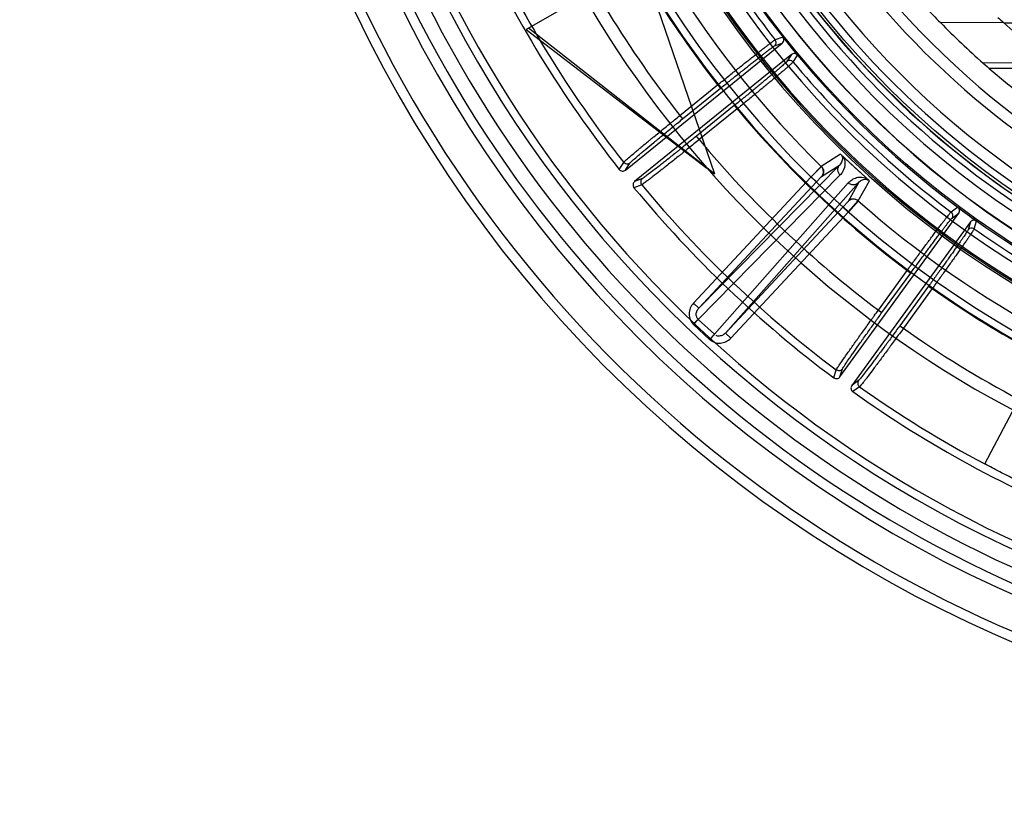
# Model space of a CAD drawing. Header units: millimetres. Extents: x 0 to 297, y 0 to 210.
# Tile 10 of 256: x 146.219 to 146.623, y 90.664 to 90.983. Entities that reach past the tile are written whole.
import ezdxf

# ---------------------------------------------------------------- set-up
doc = ezdxf.new("R2010")
doc.units = ezdxf.units.MM
doc.header["$LTSCALE"] = 16.335
doc.layers.get('0').update_dxf_attribs({"linetype": 'CONTINUOUS'})
for name, color, linetype in [('01_GLOBAL', 7, 'CONTINUOUS'), ('INTFCLR_144815', 7, 'CONTINUOUS'), ('INTFCLR_72935', 7, 'CONTINUOUS')]:
    doc.layers.add(name, color=color, linetype=linetype)

msp = doc.modelspace()

# ---------------------------------------------------------------- linework, layer by layer
at = {"color": 7, "linetype": 'Continuous'}
msp.add_circle((147.7028034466, 92.1254639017), 2.28, dxfattribs=at)
at = {"color": 9, "linetype": 'Continuous'}
msp.add_arc((147.7028034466, 92.1254639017), 2.2507792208, 182.9674534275, 267.0325465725, dxfattribs=at)
at = {"layer": '01_GLOBAL', "color": 7, "linetype": 'Continuous'}
msp.add_circle((147.7028034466, 92.1254639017), 2.31, dxfattribs=at)
at = {"layer": 'INTFCLR_144815', "color": 6, "linetype": 'Continuous'}
for p, q in [((146.5037563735, 90.9194945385), (146.4741011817, 91.006296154)), ((146.4429242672, 90.9882961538), (146.4264827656, 90.9788036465)), ((146.4264827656, 90.9788036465), (146.5005701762, 90.9219878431)), ((146.5037563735, 90.9194945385), (146.4273358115, 90.9792961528)), ((146.4671452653, 90.92118811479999), (146.5314273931, 90.9732427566)), ((146.5319874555, 90.9752566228), (146.5316415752, 90.97573105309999)), ((146.5352033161, 90.9685798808), (146.4709116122, 90.9165174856)), ((146.5372896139, 90.9687089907), (146.5376817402, 90.9682720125)), ((146.6038409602, 90.9055541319), (146.603384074, 90.905922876)), ((146.555113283, 90.8364232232), (146.6038212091, 90.9034639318)), ((146.6106571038, 90.90060190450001), (146.611148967, 90.90028130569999)), ((146.6086753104, 90.8999372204), (146.5599608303, 90.8328874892))]:
    msp.add_line(p, q, dxfattribs=at)
at = {"layer": 'INTFCLR_144815', "color": 9, "linetype": 'Continuous'}
for p, q in [((146.5282579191, 90.9720576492), (146.5314273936, 90.9732427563)), ((146.5316415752, 90.97573105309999), (146.5285392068, 90.9745662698)), ((146.5352033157, 90.96857988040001), (146.5333851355, 90.9657260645)), ((146.5358974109, 90.9654796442), (146.5376817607, 90.96827204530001)), ((146.4894527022, 90.9435498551), (146.5049492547, 90.9560987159)), ((146.4905853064, 90.9421512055), (146.5060818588, 90.9547000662)), ((146.5049492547, 90.9560987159), (146.5060818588, 90.9547000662)), ((146.5117961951, 90.9476434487), (146.4962860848, 90.935083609)), ((146.5129287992, 90.946244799), (146.497418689, 90.93368495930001)), ((146.5117961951, 90.9476434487), (146.5129287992, 90.946244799)), ((146.4894527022, 90.9435498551), (146.4905853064, 90.9421512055)), ((146.4974186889, 90.93368495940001), (146.4962860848, 90.935083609)), ((146.5553061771, 90.9277770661), (146.5474438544, 90.92267386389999)), ((146.4646008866, 90.9214688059), (146.4664403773, 90.9243468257)), ((146.4671452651, 90.921188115), (146.4689855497, 90.9240598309)), ((146.5548680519, 90.92322919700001), (146.4972126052, 90.86455796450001)), ((146.5475378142, 90.9184880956), (146.5548680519, 90.92322919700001)), ((146.4741009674, 90.9177186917), (146.4709116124, 90.9165174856)), ((146.5432803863, 90.91835828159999), (146.4950186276, 90.8666038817)), ((146.5551210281, 90.9191018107), (146.4970343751, 90.8599917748)), ((146.5432803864, 90.91835828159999), (146.5454743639, 90.9163123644)), ((146.5454743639, 90.9163123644), (146.5475244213, 90.9185233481)), ((146.5626154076, 90.90852616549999), (146.5671577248, 90.91672531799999)), ((146.4738495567, 90.91517303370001), (146.4706542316, 90.913973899)), ((146.4972126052, 90.86455796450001), (146.5454743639, 90.9163123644)), ((146.5036023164, 90.85386707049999), (146.5585164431, 90.915935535)), ((146.5081449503, 90.8543633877), (146.562651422, 90.9159710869)), ((146.562651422, 90.9159710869), (146.5584332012, 90.9083279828)), ((146.556406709, 90.9061177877), (146.5081449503, 90.8543633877)), ((146.5584332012, 90.9083279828), (146.556406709, 90.9061177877)), ((146.5586006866, 90.90407187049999), (146.556406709, 90.9061177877)), ((146.603384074, 90.905922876), (146.6006888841, 90.9039948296)), ((146.5103389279, 90.8523174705), (146.5586006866, 90.90407187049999)), ((146.6010664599, 90.90149888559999), (146.6038212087, 90.9034639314)), ((146.6086753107, 90.89993722), (146.6076577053, 90.89671006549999)), ((146.6101481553, 90.89712226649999), (146.6111489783, 90.90028134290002)), ((146.5708728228, 90.86379639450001), (146.5826824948, 90.88005101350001)), ((146.5723288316, 90.86273854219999), (146.5841385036, 90.87899316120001)), ((146.5826824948, 90.88005101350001), (146.5841385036, 90.87899316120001)), ((146.5914845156, 90.8736559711), (146.5796655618, 90.85738857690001)), ((146.5929405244, 90.87259811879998), (146.5811215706, 90.85633072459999)), ((146.5914845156, 90.8736559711), (146.5929405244, 90.87259811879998)), ((146.4950186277, 90.8666038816), (146.4972126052, 90.86455796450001)), ((146.5708728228, 90.86379639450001), (146.5723288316, 90.86273854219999)), ((146.4949857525, 90.85801333), (146.4969804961, 90.8600432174)), ((146.4970343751, 90.8599917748), (146.4950933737, 90.8579103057)), ((146.501661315, 90.8517856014), (146.4950933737, 90.8579103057)), ((146.4970343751, 90.8599917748), (146.4969804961, 90.8600432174)), ((146.5036023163, 90.85386707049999), (146.4970343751, 90.8599917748)), ((146.5796655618, 90.85738857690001), (146.5811215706, 90.85633072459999)), ((146.5036023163, 90.85386707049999), (146.501661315, 90.8517856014)), ((146.5017715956, 90.851685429), (146.503657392, 90.85381691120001)), ((146.503657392, 90.85381691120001), (146.5036023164, 90.85386707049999)), ((146.5081449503, 90.8543633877), (146.5103389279, 90.8523174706)), ((146.5525831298, 90.8360356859), (146.5536149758, 90.8392916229)), ((146.5551132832, 90.8364232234), (146.5561475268, 90.8396732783)), ((146.562730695, 90.8348733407), (146.5599608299, 90.83288748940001)), ((146.5631468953, 90.8323492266), (146.560370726, 90.8303638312)), ((146.6144798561, 90.8007243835), (146.6285121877, 90.8271937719))]:
    msp.add_line(p, q, dxfattribs=at)
at = {"layer": 'INTFCLR_144815', "color": 7, "linetype": 'Continuous'}
for p, q in [((146.567157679, 90.9167252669), (146.5553060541, 90.927777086)), ((146.5612318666, 90.9222511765), (146.5553060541, 90.927777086)), ((146.5474788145, 90.9227069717), (146.5432803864, 90.91835828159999)), ((146.5432803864, 90.91835828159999), (146.5474437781, 90.92267393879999)), ((146.567157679, 90.9167252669), (146.5612318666, 90.9222511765)), ((146.5586006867, 90.90407187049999), (146.5626459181, 90.90856341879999)), ((146.5626154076, 90.90852616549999), (146.5586006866, 90.90407187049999))]:
    msp.add_line(p, q, dxfattribs=at)
at = {"layer": 'INTFCLR_144815', "color": 6, "linetype": 'Continuous'}
for radius in [0.3828680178, 0.364857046]:
    msp.add_circle((146.8326356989, 91.21329615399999), radius, dxfattribs=at)
for centre, radius, start, end in [((146.8326356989, 91.21329615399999), 0.5278075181, 313.9937911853, 154.5150993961), ((146.8326356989, 91.21329615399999), 0.5098075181, 312.9543589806, 154.5144414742), ((146.8326356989, 91.21329615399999), 0.49294334, 108.7136429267, 257.7559644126), ((146.8326356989, 91.21329615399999), 0.3966228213, 45.0000000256, 314.9999999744), ((146.8326356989, 91.21329615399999), 0.3959130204, 44.99999995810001, 315.0000000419), ((146.8326356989, 91.21329615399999), 0.3953393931, 44.99999997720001, 315.0000000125), ((146.8326356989, 91.21329615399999), 0.3833823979, 47.86578076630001, 312.1342192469), ((146.8326356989, 91.21329615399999), 0.3779020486, 45.72777364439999, 314.2722263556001), ((146.8326356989, 91.21329615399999), 0.3659046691, 45.6663486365, 314.3336513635), ((146.8326356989, 91.21329615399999), 0.366, 190.6326298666, 247.7397281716), ((146.8326356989, 91.21329615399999), 0.3574013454, 205.6072723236, 244.3927276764), ((146.8326356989, 91.21329615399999), 0.3393903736, 207.0737153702, 242.9262846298), ((146.8329039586, 91.2127409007), 0.46956, 204.5122890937, 218.3386713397), ((146.8326356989, 91.21329615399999), 0.5098075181, 205.4855585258, 293.0456409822), ((146.8326356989, 91.21329615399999), 0.5278075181, 205.4849006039, 292.0062088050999), ((146.8326356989, 91.21329615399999), 0.3834509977, 218.2829108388, 219.7170891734), ((146.534515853, 90.96432463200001), 0.001800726, 39.8963488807, 128.897626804), ((146.4660117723, 90.9225863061), 0.001799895, 218.38086567, 309.0311725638), ((146.4720436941, 90.91511805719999), 0.0017999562, 128.9714788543, 219.4698665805), ((146.8329039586, 91.2127409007), 0.46956, 219.5142520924, 233.3456460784), ((146.8326356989, 91.21329615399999), 0.3834509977, 233.2829108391, 234.7170891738), ((146.609112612, 90.89564903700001), 0.001800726, 54.89634876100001, 143.8976269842), ((146.5536565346, 90.8374804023), 0.0017998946, 233.3878338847, 324.0311753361), ((146.5614165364, 90.8318287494), 0.0017999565, 143.9714820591, 234.4768307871), ((146.8329039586, 91.2127409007), 0.46956, 234.5212267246, 248.35715705)]:
    msp.add_arc(centre, radius, start, end, dxfattribs=at)
at = {"layer": 'INTFCLR_144815', "color": 9, "linetype": 'Continuous'}
for centre, radius, start, end in [((146.8326356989, 91.21329615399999), 0.4131757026, 52.2436298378, 307.7563701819), ((146.8326356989, 91.21329615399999), 0.4896672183, 125.9035433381, 247.5002459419), ((146.8326356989, 91.21329615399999), 0.3891912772, 52.5411294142, 307.4588705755), ((146.8326356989, 91.21329615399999), 0.3777730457, 45.7280221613, 314.2719778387), ((146.8326356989, 91.21329615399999), 0.3717739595, 45.73034182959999, 314.2696581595), ((146.832635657, 91.2132961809), 0.4417329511, 125.9035433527, 247.5002459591), ((146.8326356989, 91.21329615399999), 0.3683327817, 128.4841463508, 246.0405071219), ((146.8326356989, 91.21329615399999), 0.4071801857, 198.4596803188, 225.5403197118), ((146.8326356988, 91.21329615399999), 0.386609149, 204.8664382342, 218.1335617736), ((146.8326356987, 91.21329615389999), 0.4165680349, 204.8720266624, 218.1279733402), ((146.8329039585, 91.2127409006), 0.4363743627, 204.7515083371, 218.0887233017), ((146.8329039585, 91.2127409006), 0.4663332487, 204.6484090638, 218.201512), ((146.8326356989, 91.21329615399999), 0.4997304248, 203.8266800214, 313.0809380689), ((146.8326356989, 91.21329615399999), 0.5057308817, 203.8278898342, 312.5732768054), ((146.8326356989, 91.21329615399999), 0.5237295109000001, 203.8266800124, 319.1799903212), ((146.8326356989, 91.21329615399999), 0.4162669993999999, 211.4870912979, 246.040507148), ((146.8326356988, 91.21329615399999), 0.386609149, 219.8664382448, 233.1335617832), ((146.8326356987, 91.21329615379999), 0.4165680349, 219.8720266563, 233.1279733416), ((146.8329039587, 91.2127409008), 0.436374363, 219.7536127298, 233.0962001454), ((146.8329039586, 91.2127409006), 0.4663332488, 219.6503858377, 233.208535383), ((146.8326356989, 91.21329615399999), 0.4071801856, 228.4596802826, 255.5403196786), ((146.8326356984, 91.21329615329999), 0.3866091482, 234.8664381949, 240.6586020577), ((146.8326356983, 91.21329615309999), 0.4165680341, 234.8720266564, 240.6586020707), ((146.4989754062, 90.8620732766), 0.005692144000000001, 225.5003209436, 227.0000047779), ((146.832903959, 91.21274090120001), 0.4363743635, 234.7610892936, 242.0704016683), ((146.5055433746, 90.8559486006), 0.005692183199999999, 226.9999997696, 228.4996732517), ((146.5641894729, 90.8338175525), 0.0018007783, 144.1049226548, 234.6235315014), ((146.8329039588, 91.2127409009), 0.4663332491, 234.6574089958, 242.0704016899)]:
    msp.add_arc(centre, radius, start, end, dxfattribs=at)
at = {"layer": 'INTFCLR_144815', "color": 7, "linetype": 'Continuous'}
for centre, radius, start, end in [((146.5453423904, 90.9205326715), 0.0030000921, 317.037570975, 45.5365050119), ((146.5606259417, 90.9062805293), 0.0030000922, 48.46145316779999, 136.9624284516)]:
    msp.add_arc(centre, radius, start, end, dxfattribs=at)
at = {"layer": 'INTFCLR_144815', "color": 6, "linetype": 'Continuous'}
for points, knots in [([(146.5049492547, 90.9560987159), (146.505609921, 90.95663273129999), (146.5069326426, 90.9577001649), (146.5089125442, 90.9592933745), (146.5108751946, 90.9608682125), (146.5127920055, 90.9624017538), (146.5146423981, 90.96387707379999), (146.5164140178, 90.965284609), (146.5181032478, 90.96662177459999), (146.5197013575, 90.9678817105), (146.5211915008, 90.96905099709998), (146.5225630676, 90.9701212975), (146.5238084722, 90.9710865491), (146.5249229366, 90.971944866), (146.5258985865, 90.9726850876), (146.5267219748, 90.9733120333), (146.5275844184, 90.9739186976), (146.5281336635, 90.9744058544), (146.5285392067, 90.9745662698)], [0, 0, 0, 0, 0.08505080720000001, 0.1701721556, 0.254433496, 0.336985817, 0.4159403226, 0.4913680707, 0.5635234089, 0.6316372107, 0.6951130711, 0.7531620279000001, 0.8058165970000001, 0.8528724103, 0.8939784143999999, 0.9284802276, 0.956336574, 1, 1, 1, 1]), ([(146.5282579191, 90.9720576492), (146.5286107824, 90.97234392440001), (146.5291082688, 90.9732322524), (146.5288197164, 90.9742083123), (146.5285392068, 90.9745662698)], [0, 0, 0, 0, 0.4997863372, 1, 1, 1, 1]), ([(146.5314273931, 90.9732427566), (146.5316433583, 90.97341763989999), (146.5321115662, 90.97401123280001), (146.5321416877, 90.9748322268), (146.5319874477, 90.97525661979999)], [0, 0, 0, 0, 0.3809658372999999, 1, 1, 1, 1]), ([(146.5358974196, 90.96547963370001), (146.5356416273, 90.9650939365), (146.5350095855, 90.9646318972), (146.5341898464, 90.9638718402), (146.5333672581, 90.963165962), (146.5324074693, 90.962338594), (146.5313043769, 90.9614012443), (146.5300676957, 90.9603566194), (146.5287098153, 90.9592171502), (146.527242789, 90.95799257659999), (146.5256763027, 90.95669080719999), (146.5240166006, 90.9553169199), (146.5222786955, 90.9538834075), (146.5204801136, 90.95240499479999), (146.5186405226, 90.950897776), (146.5167674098, 90.94936737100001), (146.5148610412, 90.9478140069), (146.5135774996, 90.94677110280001), (146.5129287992, 90.946244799)], [0, 0, 0, 0, 0.0463358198, 0.0762140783, 0.1124137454, 0.1546990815, 0.2031354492, 0.2573232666, 0.3167801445, 0.3806071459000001, 0.4486459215, 0.5206998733, 0.5963199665, 0.6741968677, 0.753797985, 0.8344215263, 0.9163659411, 1, 1, 1, 1]), ([(146.5372896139, 90.96870899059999), (146.537054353, 90.96885584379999), (146.5363403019, 90.9691045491), (146.5355546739, 90.96886440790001), (146.5352033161, 90.9685798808)], [0, 0, 0, 0, 0.3801956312, 1, 1, 1, 1]), ([(146.6038212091, 90.9034639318), (146.6039845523, 90.90368875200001), (146.6042831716, 90.90438330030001), (146.6040997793, 90.90518411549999), (146.6038409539, 90.9055541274)], [0, 0, 0, 0, 0.3809657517, 1, 1, 1, 1]), ([(146.5826824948, 90.88005101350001), (146.5831824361, 90.8807378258), (146.5841838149, 90.88211123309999), (146.5856839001, 90.8841625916), (146.5871720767, 90.8861917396), (146.5886266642, 90.88816913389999), (146.5900321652, 90.8900731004), (146.5913791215, 90.89189120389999), (146.5926647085, 90.89362001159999), (146.5938822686, 90.8952506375), (146.5950190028, 90.89676575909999), (146.5960668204, 90.89815457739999), (146.5970199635, 90.8994092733), (146.5978743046, 90.9005267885), (146.5986251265, 90.9014943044), (146.5992581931, 90.9023129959), (146.5999342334, 90.9031222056), (146.600338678, 90.90373491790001), (146.6006888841, 90.9039948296)], [0, 0, 0, 0, 0.08505080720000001, 0.1701721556, 0.254433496, 0.336985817, 0.4159403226, 0.4913680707, 0.5635234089, 0.6316372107, 0.6951130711, 0.7531620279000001, 0.8058165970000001, 0.8528724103, 0.8939784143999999, 0.9284802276, 0.956336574, 1, 1, 1, 1]), ([(146.6010664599, 90.90149888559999), (146.6013332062, 90.901866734), (146.6015838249, 90.90285355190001), (146.6010524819, 90.90372167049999), (146.6006888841, 90.9039948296)], [0, 0, 0, 0, 0.4997863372, 1, 1, 1, 1]), ([(146.6106571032, 90.9006019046), (146.6103918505, 90.90068286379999), (146.6096377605, 90.9007382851), (146.6089410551, 90.9003029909), (146.6086753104, 90.8999372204)], [0, 0, 0, 0, 0.3801952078, 1, 1, 1, 1]), ([(146.6101481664, 90.8971222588), (146.610000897, 90.89668344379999), (146.6095099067, 90.8960734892), (146.6089147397, 90.8951270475), (146.608302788, 90.8942321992), (146.6075897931, 90.89318453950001), (146.6067660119, 90.8919923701), (146.605841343, 90.8906625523), (146.6048243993, 90.8892101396), (146.603725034, 90.8876486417), (146.6025497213, 90.8859870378), (146.6013026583, 90.88423109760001), (146.5999953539, 90.8823971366), (146.5986405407, 90.88050336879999), (146.5972536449, 90.87857126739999), (146.5958403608, 90.8766080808), (146.5944008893, 90.87461410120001), (146.5934309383, 90.8732744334), (146.5929405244, 90.87259811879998)], [0, 0, 0, 0, 0.0463417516, 0.07622385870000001, 0.1124280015, 0.1547199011, 0.2031539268, 0.2574911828, 0.3168877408, 0.3806665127, 0.4486862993, 0.5206551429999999, 0.5962936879, 0.6741747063, 0.7537806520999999, 0.8344098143, 0.9163599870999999, 1, 1, 1, 1])]:
    msp.add_open_spline(points, degree=3, knots=knots, dxfattribs=at)
at = {"layer": 'INTFCLR_144815', "color": 9, "linetype": 'Continuous'}
for points, knots in [([(146.5060818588, 90.9547000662), (146.5066971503, 90.95519831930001), (146.5079244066, 90.95619064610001), (146.5097570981, 90.9576680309), (146.5115665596, 90.9591221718), (146.5133392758, 90.9605422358), (146.5150620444, 90.9619176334), (146.5167225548, 90.96323853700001), (146.5183093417, 90.9644958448), (146.5198114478, 90.96568088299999), (146.5212181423, 90.96678516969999), (146.5225192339, 90.9678008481), (146.5237054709, 90.9687202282), (146.5247680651, 90.9695381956), (146.525701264, 90.97024519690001), (146.5264932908, 90.9708478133), (146.5273291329, 90.9714325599), (146.5278617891, 90.97190956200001), (146.5282579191, 90.9720576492)], [0, 0, 0, 0, 0.0843244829, 0.1680934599, 0.25071826, 0.3315631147, 0.4100082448, 0.4855072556, 0.5575492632, 0.625633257, 0.6892832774, 0.7480215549, 0.8014290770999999, 0.8491347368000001, 0.8908217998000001, 0.9261829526, 0.954957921, 1, 1, 1, 1]), ([(146.5333851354, 90.9657260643), (146.5331574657, 90.96536865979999), (146.5325791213, 90.96494622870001), (146.5318324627, 90.9642494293), (146.5310779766, 90.96359972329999), (146.5301920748, 90.9628336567), (146.5291706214, 90.96196400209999), (146.5280241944, 90.9609944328), (146.5267597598, 90.95993259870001), (146.5253868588, 90.9587860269), (146.5239152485, 90.9575630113), (146.5223552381, 90.9562721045), (146.5207174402, 90.95492209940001), (146.519013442, 90.95352256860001), (146.5172560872, 90.9520840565), (146.5154588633, 90.9506175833), (146.513634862, 90.9491338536), (146.5124106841, 90.94814105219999), (146.5117961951, 90.9476434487)], [0, 0, 0, 0, 0.04513299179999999, 0.0739357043, 0.1093075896, 0.1510050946, 0.1987336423, 0.2521669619, 0.3109254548, 0.3745889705, 0.4426763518, 0.5147228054, 0.5902496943, 0.6687331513, 0.7495757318, 0.832129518, 0.9157854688, 1, 1, 1, 1]), ([(146.4664403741, 90.9243468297), (146.4665952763, 90.9245796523), (146.4670332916, 90.92493114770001), (146.4676921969, 90.92554982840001), (146.4688875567, 90.92658387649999), (146.4703259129, 90.9278181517), (146.4717495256, 90.92901686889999), (146.472705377, 90.9298184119), (146.4743509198, 90.93119357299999), (146.4760668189, 90.9326162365), (146.477850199, 90.93408752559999), (146.4791537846, 90.9351607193), (146.4815467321, 90.9371248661), (146.4839855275, 90.9391149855), (146.4861266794, 90.94085536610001), (146.4876013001, 90.9420520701), (146.4887109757, 90.9429503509), (146.4894527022, 90.9435498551)], [0, 0, 0, 0, 0.0279848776, 0.0550497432, 0.090869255, 0.1859202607, 0.2448529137, 0.2770844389, 0.3107592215, 0.4594581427, 0.5001431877, 0.5421235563, 0.6284328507, 0.8099506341, 0.8571271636, 0.9045593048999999, 1, 1, 1, 1]), ([(146.4689855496, 90.9240598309), (146.4691275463, 90.92428133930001), (146.469539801, 90.9246134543), (146.4701562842, 90.925198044), (146.4712773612, 90.9261737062), (146.472626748, 90.92733708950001), (146.4739626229, 90.9284669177), (146.4748596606, 90.9292222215), (146.4764041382, 90.93051780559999), (146.47801483, 90.9318579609), (146.4796892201, 90.93324352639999), (146.4809132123, 90.9342540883), (146.4831602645, 90.93610333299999), (146.4854504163, 90.9379769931), (146.4874613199, 90.93961521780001), (146.4888463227, 90.9407415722), (146.4898885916, 90.9415870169), (146.4905853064, 90.9421512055)], [0, 0, 0, 0, 0.0280090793, 0.05508402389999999, 0.09090385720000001, 0.1859566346, 0.2448900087, 0.2771208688, 0.3107936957, 0.459488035, 0.5001712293, 0.5421496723, 0.628455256, 0.8099624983, 0.857135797, 0.9045651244, 1, 1, 1, 1]), ([(146.497418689, 90.93368495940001), (146.4959550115, 90.93249786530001), (146.4937743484, 90.930734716), (146.4912355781, 90.9286921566), (146.4898150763, 90.92755227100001), (146.4877997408, 90.92593804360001), (146.4855298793, 90.92412824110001), (146.4833156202, 90.9223743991), (146.4821408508, 90.92144760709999), (146.4805982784, 90.92023407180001), (146.4791310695, 90.91908766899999), (146.4777378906, 90.9180115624), (146.4769784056, 90.9174300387), (146.4759339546, 90.9166250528), (146.4748358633, 90.9158582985), (146.4741128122, 90.915277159), (146.4738495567, 90.91517303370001)], [0, 0, 0, 0, 0.1886067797, 0.2806526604, 0.3261051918, 0.3708838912, 0.5390713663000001, 0.6166417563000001, 0.6535799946, 0.6888254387, 0.8130686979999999, 0.8399336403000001, 0.8649915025, 0.908831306, 0.9716672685, 1, 1, 1, 1]), ([(146.4962860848, 90.935083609), (146.4949093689, 90.9339687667), (146.4928580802, 90.9323131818), (146.4904696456, 90.93039559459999), (146.4891331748, 90.9293255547), (146.4872369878, 90.92781028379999), (146.4851012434, 90.92611157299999), (146.4830173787, 90.9244659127), (146.4819116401, 90.9235965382), (146.4804598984, 90.92245755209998), (146.4785648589, 90.9209925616), (146.4764633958, 90.919355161), (146.4750328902, 90.9183578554), (146.4743502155, 90.9178126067), (146.4741009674, 90.9177186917)], [0, 0, 0, 0, 0.1885958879, 0.28063556, 0.326086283, 0.3708631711, 0.5390435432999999, 0.6166103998, 0.6535476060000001, 0.6887932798, 0.8130347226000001, 0.9087979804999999, 0.9716436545, 1, 1, 1, 1]), ([(146.5557192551, 90.92739174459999), (146.5559882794, 90.9269689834), (146.556381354, 90.9254299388), (146.5555809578, 90.9239242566), (146.5548680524, 90.9232291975)], [0, 0, 0, 0, 0.3347895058, 1, 1, 1, 1]), ([(146.5564094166, 90.9267481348), (146.5568498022, 90.9259901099), (146.5574779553, 90.92381967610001), (146.5566859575, 90.92099673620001), (146.5555267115, 90.9195146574), (146.5551210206, 90.91910181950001)], [0, 0, 0, 0, 0.319153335, 0.7892821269, 1, 1, 1, 1]), ([(146.4689855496, 90.9240598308), (146.4686259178, 90.9237691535), (146.4676301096, 90.9234673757), (146.4667269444, 90.9239833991), (146.4664403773, 90.9243468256)], [0, 0, 0, 0, 0.4997832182, 1, 1, 1, 1]), ([(146.5548680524, 90.9232291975), (146.5546261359, 90.92296825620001), (146.5542245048, 90.9223116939), (146.5540613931, 90.92114426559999), (146.5543747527, 90.9199920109), (146.554848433, 90.919357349), (146.555121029, 90.9191018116)], [0, 0, 0, 0, 0.2341584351, 0.4914350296, 0.7541194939, 1, 1, 1, 1]), ([(146.4741009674, 90.9177186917), (146.473742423, 90.9174278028), (146.4732406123, 90.9165185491), (146.4735550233, 90.91552910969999), (146.4738495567, 90.91517303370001)], [0, 0, 0, 0, 0.4997835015, 1, 1, 1, 1]), ([(146.558516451, 90.9159355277), (146.5589024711, 90.9163676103), (146.5597923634, 90.91717157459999), (146.5614787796, 90.9180546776), (146.5636538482, 90.9184825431), (146.5652654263, 90.91814151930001), (146.5660544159, 90.9177540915)], [0, 0, 0, 0, 0.209842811, 0.4298733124, 0.6816589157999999, 1, 1, 1, 1]), ([(146.562651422, 90.9159710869), (146.5628579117, 90.9162147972), (146.563458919, 90.9167875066), (146.5648137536, 90.9175113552), (146.5661420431, 90.91743746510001), (146.5667445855, 90.9171105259)], [0, 0, 0, 0, 0.2116769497, 0.5457153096, 1, 1, 1, 1]), ([(146.562651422, 90.9159710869), (146.5624079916, 90.9157115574), (146.5617346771, 90.9152306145), (146.5609060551, 90.91508249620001), (146.5604577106, 90.9151065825)], [0, 0, 0, 0, 0.4421221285, 1, 1, 1, 1]), ([(146.5841385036, 90.87899316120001), (146.5846038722, 90.8796336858), (146.5855324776, 90.8809098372), (146.5869203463, 90.88281121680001), (146.5882917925, 90.88468413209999), (146.5896365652, 90.8865146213), (146.5909446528, 90.88828903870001), (146.5922067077, 90.88999470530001), (146.5934140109, 90.89161986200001), (146.5945582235, 90.8931532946), (146.5956311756, 90.89458403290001), (146.5966250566, 90.8959018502), (146.5975329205, 90.8970969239), (146.5983476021, 90.8981620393), (146.5990660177, 90.89908647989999), (146.5996750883, 90.8998735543), (146.6003311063, 90.90065470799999), (146.6007221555, 90.9012533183), (146.6010664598, 90.90149888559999)], [0, 0, 0, 0, 0.08432448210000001, 0.1680934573, 0.2507182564, 0.3315631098, 0.4100082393, 0.4855072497, 0.5575492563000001, 0.6256332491, 0.6892832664, 0.7480215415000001, 0.8014290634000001, 0.8491347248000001, 0.8908217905, 0.9261829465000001, 0.9549579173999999, 1, 1, 1, 1]), ([(146.6076577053, 90.89671006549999), (146.6075302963, 90.896305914), (146.6070809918, 90.89574819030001), (146.6065401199, 90.8948818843), (146.6059794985, 90.894059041), (146.6053220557, 90.8930897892), (146.6045604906, 90.8919853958), (146.6037040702, 90.8907521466), (146.6027575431, 90.8893992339), (146.6017281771, 90.8879363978), (146.6006232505, 90.8863741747), (146.5994505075, 90.8847234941), (146.5982179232, 90.882995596), (146.5969342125, 90.8812027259), (146.5956090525, 90.87935839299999), (146.5942526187, 90.8774767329), (146.5928747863, 90.8755714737), (146.5919492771, 90.8742956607), (146.5914845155, 90.8736559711)], [0, 0, 0, 0, 0.04513299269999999, 0.0739357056, 0.1093075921, 0.151005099, 0.1987336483, 0.2521669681, 0.3109254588, 0.3745889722, 0.4426763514, 0.5147228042, 0.5902496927, 0.6687331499, 0.7495757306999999, 0.8321295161, 0.9157854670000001, 1, 1, 1, 1]), ([(146.4969804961, 90.8600432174), (146.4967053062, 90.8603136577), (146.4962654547, 90.8610049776), (146.4961005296, 90.8622409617), (146.4964170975, 90.8634987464), (146.496910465, 90.8642355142), (146.4972126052, 90.86455796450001)], [0, 0, 0, 0, 0.2329766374, 0.4761332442, 0.7331775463, 1, 1, 1, 1]), ([(146.5536149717, 90.8392916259), (146.5537043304, 90.8395566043), (146.5540364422, 90.8400094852), (146.5545127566, 90.8407776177), (146.5553997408, 90.842085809), (146.5564696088, 90.8436503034), (146.5575344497, 90.8451766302), (146.5582502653, 90.84619825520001), (146.5594838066, 90.8479524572), (146.5607730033, 90.8497707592), (146.5621147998, 90.85165349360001), (146.563096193, 90.853027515), (146.5648992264, 90.8555440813), (146.5667398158, 90.8580976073), (146.5683575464, 90.8603328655), (146.5694721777, 90.8618704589), (146.5703115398, 90.8630253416), (146.5708728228, 90.86379639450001)], [0, 0, 0, 0, 0.0279845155, 0.0550492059, 0.09086855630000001, 0.185919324, 0.2448519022, 0.2770834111, 0.3107581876, 0.4594571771, 0.5001422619, 0.5421226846, 0.6284321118, 0.8099502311, 0.8571268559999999, 0.9045590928, 1, 1, 1, 1]), ([(146.5561475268, 90.8396732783), (146.5562273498, 90.8399239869), (146.5565395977, 90.84035147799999), (146.5569837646, 90.8410756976), (146.5578141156, 90.84230826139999), (146.5588164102, 90.8437812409), (146.5598143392, 90.8452183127), (146.5604853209, 90.8461800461), (146.5616418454, 90.8478312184), (146.5628507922, 90.8495425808), (146.5641095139, 90.85131429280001), (146.5650302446, 90.8526072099), (146.5667221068, 90.85497501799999), (146.5684492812, 90.85737756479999), (146.5699676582, 90.8594804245), (146.5710139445, 90.86092686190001), (146.5718018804, 90.862013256), (146.5723288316, 90.86273854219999)], [0, 0, 0, 0, 0.0280086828, 0.0550834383, 0.0909030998, 0.1859556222, 0.2448889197, 0.277119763, 0.3107925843, 0.4594869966, 0.5001702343, 0.542148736, 0.6284544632, 0.8099620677, 0.8571354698, 0.9045649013, 1, 1, 1, 1]), ([(146.5796655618, 90.85738857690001), (146.5786242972, 90.8559553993), (146.5770713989, 90.85382531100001), (146.5752606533, 90.8513548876), (146.5742466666, 90.84997540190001), (146.5728072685, 90.8480209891), (146.5711839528, 90.84582738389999), (146.5695970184, 90.8436984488), (146.568753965, 90.8425725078), (146.5676464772, 90.8410965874), (146.5661951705, 90.83919103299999), (146.5645890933, 90.83706551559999), (146.5634654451, 90.835731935), (146.562947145, 90.83502857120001), (146.5627306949, 90.8348733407)], [0, 0, 0, 0, 0.1885955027, 0.2806349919, 0.3260856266, 0.3708624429, 0.5390425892, 0.6166093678, 0.6535465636, 0.6887922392, 0.813033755, 0.9087972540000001, 0.9716432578, 1, 1, 1, 1]), ([(146.5811215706, 90.85633072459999), (146.5800150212, 90.85480524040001), (146.5783650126, 90.85253775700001), (146.5764414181, 90.8499076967), (146.575364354, 90.8484389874), (146.5738354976, 90.84635813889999), (146.5721114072, 90.8440225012), (146.5704265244, 90.84175532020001), (146.5695316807, 90.8405560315), (146.5683557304, 90.8389846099), (146.567235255, 90.8374974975), (146.5661680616, 90.8360974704), (146.5655849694, 90.83533918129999), (146.5647844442, 90.83429130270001), (146.5639222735, 90.83326638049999), (146.5633741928, 90.8325179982), (146.5631468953, 90.8323492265)], [0, 0, 0, 0, 0.1886064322, 0.2806521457, 0.3261045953, 0.3708832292, 0.5390704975, 0.6166408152, 0.6535790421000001, 0.6888244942, 0.8130678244, 0.8399328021, 0.8649907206, 0.9088306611, 0.9716669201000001, 1, 1, 1, 1]), ([(146.5081449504, 90.8543633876), (146.5078443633, 90.8540395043), (146.5070848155, 90.85344799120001), (146.506143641, 90.85317243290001), (146.5056413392, 90.8531487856)], [0, 0, 0, 0, 0.4677243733, 1, 1, 1, 1]), ([(146.5561475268, 90.8396732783), (146.5558754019, 90.8392994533), (146.5549917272, 90.8387502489), (146.5539858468, 90.8390148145), (146.5536149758, 90.8392916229)], [0, 0, 0, 0, 0.4997832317, 1, 1, 1, 1]), ([(146.6598309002, 90.7787227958), (146.6582938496, 90.77941674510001), (146.6550176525, 90.780899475), (146.6512934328, 90.78260364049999), (146.648645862, 90.78382723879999), (146.6473856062, 90.7844121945), (146.6459918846, 90.7850616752), (146.6431417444, 90.7863961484), (146.6386649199, 90.7885200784), (146.6337797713, 90.7908902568), (146.630300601, 90.7926090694), (146.6282779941, 90.7936176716), (146.6252122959, 90.79515611), (146.6206024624, 90.79750657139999), (146.6165227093, 90.7996413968), (146.6144798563, 90.8007243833)], [0, 0, 0, 0, 0.1003529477, 0.2139883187, 0.243710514, 0.2739099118, 0.2966651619, 0.3352078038, 0.4611790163, 0.5915183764, 0.6583051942, 0.6920950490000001, 0.7260091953, 0.8624130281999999, 1, 1, 1, 1])]:
    msp.add_open_spline(points, degree=3, knots=knots, dxfattribs=at)
at = {"layer": 'INTFCLR_144815', "color": 7, "linetype": 'Continuous'}
for points, knots in [([(146.5474788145, 90.9227069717), (146.5478804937, 90.9223129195), (146.5483808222, 90.9214087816), (146.5484109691, 90.91983415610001), (146.5479292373, 90.9189074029), (146.5475378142, 90.9184880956)], [0, 0, 0, 0, 0.3652834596, 0.6276282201, 1, 1, 1, 1]), ([(146.5626459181, 90.90856341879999), (146.5622248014, 90.90893663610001), (146.5612879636, 90.90937268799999), (146.5597150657, 90.90929291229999), (146.5588241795, 90.9087477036), (146.5584332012, 90.9083279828)], [0, 0, 0, 0, 0.365286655, 0.6276297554, 1, 1, 1, 1])]:
    msp.add_open_spline(points, degree=3, knots=knots, dxfattribs=at)
at = {"layer": 'INTFCLR_144815', "color": 9, "linetype": 'Continuous'}
for points in [[(146.5604577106, 90.9151065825), (146.559755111, 90.9151443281), (146.559032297, 90.9154570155), (146.558516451, 90.9159355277)], [(146.4950186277, 90.8666038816), (146.4944639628, 90.8660088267), (146.4935758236, 90.86461479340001), (146.4931024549, 90.8622157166), (146.4935577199, 90.85986217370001), (146.494435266, 90.8585541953), (146.4949857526, 90.8580133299)], [(146.5017715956, 90.851685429), (146.502349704, 90.85117419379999), (146.5037154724, 90.8503897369), (146.5060951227, 90.85009988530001), (146.5084553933, 90.8507393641), (146.5097838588, 90.8517227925), (146.5103389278, 90.8523174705)], [(146.5056413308, 90.853148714), (146.5052010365, 90.8531277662), (146.5046696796, 90.8530892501), (146.5043395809, 90.85338136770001)]]:
    msp.add_open_spline(points, degree=3, dxfattribs=at)
at = {"layer": 'INTFCLR_72935', "color": 9, "linetype": 'Continuous'}
for p, q in [((146.6223729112, 90.9815301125), (146.5963263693, 90.9816210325)), ((146.6420055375, 90.96513072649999), (146.6138194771, 90.9650323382)), ((146.6450838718, 90.962796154), (146.6163830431, 90.962796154))]:
    msp.add_line(p, q, dxfattribs=at)
at = {"layer": 'INTFCLR_72935', "color": 6, "linetype": 'Continuous'}
msp.add_line((146.6223729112, 90.9815301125), (146.6326066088, 90.9814943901), dxfattribs=at)
for radius, start, end in [(0.3620710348, 90, 270.0000000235), (0.3440948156, 90, 270.0000000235), (0.330931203, 221.2891321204, 224.4326480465), (0.330931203, 228.60750313, 231.6422147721)]:
    msp.add_arc((146.8326356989, 91.21329615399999), radius, start, end, dxfattribs=at)
at = {"layer": 'INTFCLR_72935', "color": 9, "linetype": 'Continuous'}
for radius, start, end in [(0.2529307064, 202.4933176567, 269.9999999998), (0.330931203, 224.4326480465, 228.60750313), (0.312931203, 227.7850563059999, 232.4700577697)]:
    msp.add_arc((146.8326356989, 91.21329615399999), radius, start, end, dxfattribs=at)
at = {"layer": 'INTFCLR_72935', "color": 7, "linetype": 'Continuous'}
for centre, radius, start, end in [((146.8326356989, 91.21329615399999), 0.312931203, 227.1711821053, 227.7850563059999), ((146.8076867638, 91.1859994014), 0.2759509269, 227.4670252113, 227.8134705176)]:
    msp.add_arc(centre, radius, start, end, dxfattribs=at)

doc.saveas('drawing.dxf')
